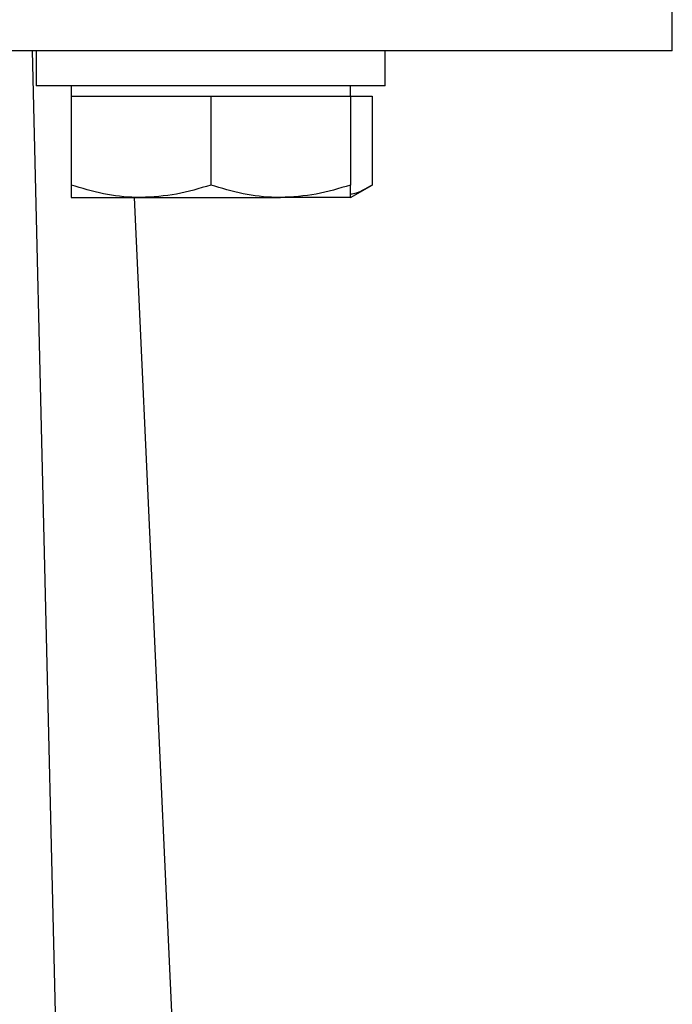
# Model space of a CAD drawing. Header units: millimetres. Extents: x 451 to 2954, y 78 to 2277.
# Tile 19 of 21: x 2783 to 2821, y 1198 to 1254. Entities that reach past the tile are written whole.
import ezdxf

# ---------------------------------------------------------------- set-up
doc = ezdxf.new("R2010")
doc.units = ezdxf.units.MM

msp = doc.modelspace()

# ---------------------------------------------------------------- linework, layer by layer
at = {"color": 7, "linetype": 'Continuous', "lineweight": 25}
for p, q in [((2820.734, 1252.484), (2820.734, 1268.484)), ((2785.465, 1194.521), (2784.087, 1252.484)), ((2784.296, 1252.484), (2784.296, 1250.484)), ((2804.296, 1250.484), (2804.296, 1252.484)), ((2804.296, 1250.484), (2784.296, 1250.484)), ((2786.296, 1250.484), (2786.296, 1249.884)), ((2802.296, 1249.884), (2802.296, 1250.484)), ((2786.296, 1249.884), (2786.296, 1244.799)), ((2786.296, 1249.884), (2790.296, 1249.884)), ((2790.296, 1249.884), (2794.296, 1249.884)), ((2794.296, 1249.884), (2794.296, 1244.799)), ((2794.296, 1249.884), (2798.296, 1249.884)), ((2798.296, 1249.884), (2802.296, 1249.884)), ((2802.296, 1249.884), (2802.296, 1244.799)), ((2802.296, 1249.884), (2803.534, 1249.884)), ((2803.534, 1249.884), (2803.534, 1244.799)), ((2802.296, 1244.084), (2803.534, 1244.799)), ((2786.296, 1244.084), (2790.296, 1244.084)), ((2789.91, 1244.084), (2792.18, 1194.521)), ((2790.296, 1244.084), (2798.296, 1244.084)), ((2802.296, 1244.084), (2798.296, 1244.084))]:
    msp.add_line(p, q, dxfattribs=at)
for points, knots in [([(2820.734, 1252.484), (2820.734, 1252.484), (2820.331, 1252.484), (2818.735, 1252.484), (2817.542, 1252.484), (2814.411, 1252.484), (2812.474, 1252.484), (2807.928, 1252.484), (2805.321, 1252.484), (2799.536, 1252.484), (2796.358, 1252.484), (2789.556, 1252.484), (2785.931, 1252.484), (2778.373, 1252.484), (2774.439, 1252.484), (2766.415, 1252.484), (2762.325, 1252.484), (2758.234, 1252.484)], [0, 0, 0, 0, 0.125, 0.125, 0.25, 0.25, 0.375, 0.375, 0.5, 0.5, 0.625, 0.625, 0.75, 0.75, 0.875, 0.875, 1, 1, 1, 1]), ([(2790.296, 1244.084), (2790.202, 1244.085), (2789.484, 1244.092), (2788.13, 1244.248), (2786.911, 1244.614), (2786.296, 1244.799)], [0, 0, 0, 0, 0.070086, 0.530782, 1, 1, 1, 1]), ([(2786.296, 1244.799), (2786.296, 1244.501), (2786.296, 1244.123), (2786.296, 1244.091), (2786.296, 1244.084)], [0, 0, 0, 0, 0.785622, 1, 1, 1, 1]), ([(2794.296, 1244.799), (2793.647, 1244.599), (2792.336, 1244.196), (2790.98, 1244.122), (2790.296, 1244.084)], [0, 0, 0, 0, 0.495458, 1, 1, 1, 1]), ([(2798.296, 1244.084), (2798.202, 1244.085), (2797.484, 1244.092), (2796.13, 1244.248), (2794.911, 1244.614), (2794.296, 1244.799)], [0, 0, 0, 0, 0.070086, 0.530782, 1, 1, 1, 1]), ([(2802.296, 1244.799), (2801.647, 1244.599), (2800.336, 1244.196), (2798.98, 1244.122), (2798.296, 1244.084)], [0, 0, 0, 0, 0.495458, 1, 1, 1, 1]), ([(2802.296, 1244.084), (2802.296, 1244.091), (2802.296, 1244.123), (2802.296, 1244.501), (2802.296, 1244.799)], [0, 0, 0, 0, 0.214378, 1, 1, 1, 1]), ([(2803.534, 1244.799), (2803.161, 1244.576), (2802.753, 1244.333), (2802.332, 1244.268), (2802.296, 1244.263)], [0, 0, 0, 0, 0.915938, 1, 1, 1, 1])]:
    msp.add_open_spline(points, degree=3, knots=knots, dxfattribs=at)

doc.saveas('drawing.dxf')
